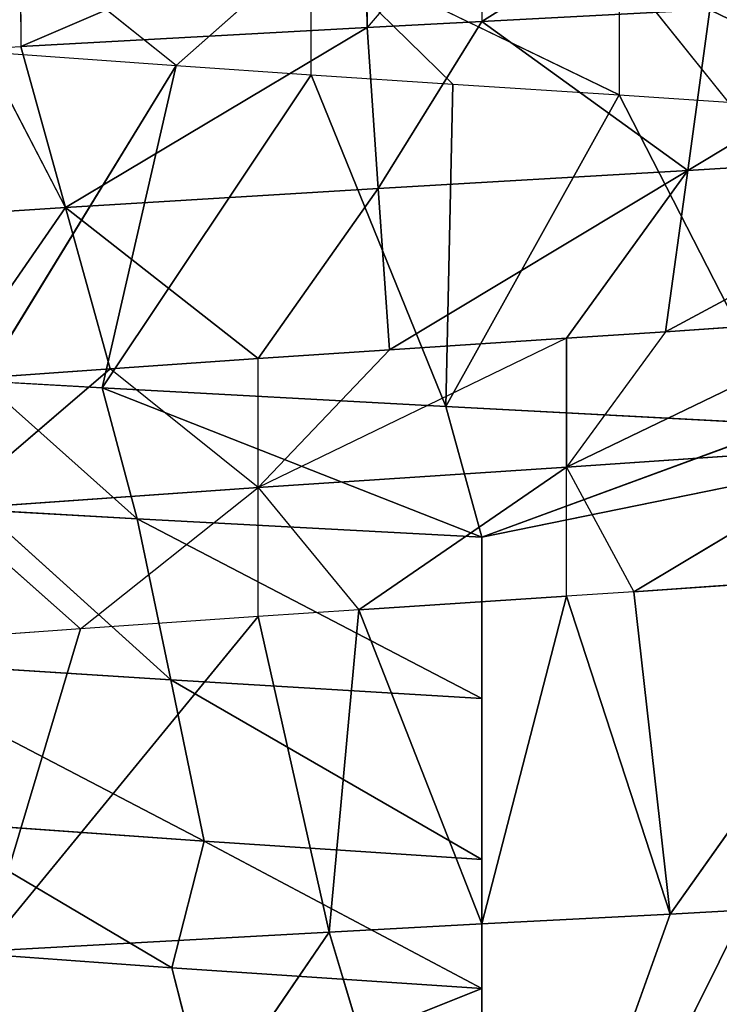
# Model space of a CAD drawing. Extents: x 186 to 416, y 0 to 124.
# Tile 253 of 256: x 245.364 to 245.839, y 117.295 to 117.964. Entities that reach past the tile are written whole.
import ezdxf

# ---------------------------------------------------------------- set-up
doc = ezdxf.new("R2010")
doc.units = 0
doc.header["$LTSCALE"] = 25.4
doc.layers.get('0').update_dxf_attribs({"color": 13, "linetype": 'CONTINUOUS'})

# ---------------------------------------------------------------- blocks, each defined once
blk = doc.blocks.new('PILLS-I-PLAFON-8266-8272_0')
at = {"color": 250}
for p, q in [((60.6, 53.00964, 7.26166), (60.49651, 53.00689, 6.91711)), ((60.6, 53.00964, 7.26166), (60.49651, 53.00689, 6.91711)), ((60.6, 53.00964, 6.91166), (60.49651, 53.00689, 6.91711)), ((60.6, 53.00964, 6.91166), (60.49651, 53.00689, 6.91711)), ((60.51662, 52.62854, 6.69836), (60.6, 53.00964, 6.91166)), ((60.51662, 52.62854, 6.69836), (60.6, 53.00964, 6.91166)), ((60.6, 53.00964, 6.21166), (60.52226, 53.00809, 6.30324)), ((60.52226, 53.00809, 6.30324), (60.6, 53.00964, 6.29916)), ((60.6, 53.00964, 6.29916), (60.52982, 52.8188, 6.41261)), ((60.6, 53.00964, 6.29916), (60.52982, 52.8188, 6.41261)), ((60.75263, 53.00366, 6.20358), (60.6, 53.00964, 6.29916)), ((60.6, 53.00964, 6.29916), (60.75494, 53.00348, 6.29095)), ((60.75263, 53.00366, 6.20358), (60.6, 53.00964, 6.29916)), ((60.6, 53.00964, 6.21166), (60.6, 53.00964, 6.29916)), ((60.6, 53.00964, 7.26166), (60.6, 53.00964, 6.91166)), ((60.72803, 53.00543, 6.9049), (60.6, 53.00964, 7.26166)), ((60.72803, 53.00543, 6.9049), (60.6, 53.00964, 7.26166)), ((60.72803, 53.00543, 6.9049), (60.6, 53.00964, 6.91166)), ((60.6, 53.00964, 7.26166), (60.6, 53.00964, 6.91166)), ((60.65761, 52.6297, 6.68917), (60.6, 53.00964, 6.91166)), ((60.72803, 53.00543, 6.9049), (60.6, 53.00964, 6.91166)), ((60.65761, 52.6297, 6.68917), (60.6, 53.00964, 6.91166)), ((60.6, 53.00964, 6.29916), (60.75494, 53.00348, 6.29095)), ((60.6, 53.00964, 6.29916), (60.73989, 52.81463, 6.40033)), ((60.6, 53.00964, 6.29916), (60.73989, 52.81463, 6.40033)), ((60.26138, 52.98001, 7.26166), (60.49651, 53.00689, 6.91711)), ((60.26138, 52.98001, 7.26166), (60.49651, 53.00689, 6.91711)), ((60.49651, 53.00689, 6.91711), (60.26207, 52.98014, 6.93006)), ((60.49651, 53.00689, 6.91711), (60.26207, 52.98014, 6.93006)), ((60.28711, 52.98437, 6.31613), (60.52226, 53.00809, 6.30324)), ((60.28711, 52.98437, 6.31613), (60.52226, 53.00809, 6.30324)), ((60.52099, 53.00804, 6.2158), (60.28711, 52.98437, 6.31613)), ((60.52099, 53.00804, 6.2158), (60.28711, 52.98437, 6.31613)), ((60.52226, 53.00809, 6.30324), (60.3175, 52.79739, 6.42551)), ((60.52226, 53.00809, 6.30324), (60.3175, 52.79739, 6.42551)), ((60.44834, 52.62342, 6.70294), (60.49651, 53.00689, 6.91711)), ((60.44834, 52.62342, 6.70294), (60.49651, 53.00689, 6.91711)), ((60.51662, 52.62854, 6.69836), (60.49651, 53.00689, 6.91711)), ((60.51662, 52.62854, 6.69836), (60.49651, 53.00689, 6.91711)), ((60.52099, 53.00804, 6.2158), (60.52226, 53.00809, 6.30324)), ((60.52226, 53.00809, 6.30324), (60.52982, 52.8188, 6.41261)), ((60.52226, 53.00809, 6.30324), (60.52982, 52.8188, 6.41261)), ((60.65761, 52.6297, 6.68917), (60.72803, 53.00543, 6.9049)), ((60.65761, 52.6297, 6.68917), (60.72803, 53.00543, 6.9049)), ((60.70316, 52.62737, 6.68615), (60.72803, 53.00543, 6.9049)), ((60.70316, 52.62737, 6.68615), (60.72803, 53.00543, 6.9049)), ((60.96272, 52.97561, 6.89185), (60.72803, 53.00543, 6.9049)), ((60.89224, 52.60334, 6.6731), (60.72803, 53.00543, 6.9049)), ((60.96272, 52.97561, 6.89185), (60.72803, 53.00543, 6.9049)), ((60.89224, 52.60334, 6.6731), (60.72803, 53.00543, 6.9049)), ((60.75494, 53.00348, 6.29095), (60.73989, 52.81463, 6.40033)), ((60.75494, 53.00348, 6.29095), (60.73989, 52.81463, 6.40033)), ((60.26139, 52.98002, 6.31759), (60.28711, 52.98437, 6.31613)), ((60.28687, 52.98434, 6.22864), (60.28711, 52.98437, 6.31613)), ((60.3175, 52.79739, 6.42551), (60.28711, 52.98437, 6.31613)), ((60.3175, 52.79739, 6.42551), (60.26139, 52.98002, 6.31759)), ((60.44834, 52.62342, 6.70294), (60.26207, 52.98014, 6.93006)), ((60.32773, 52.60698, 6.71131), (60.26207, 52.98014, 6.93006)), ((60.44834, 52.62342, 6.70294), (60.26207, 52.98014, 6.93006)), ((60.32773, 52.60698, 6.71131), (60.26207, 52.98014, 6.93006)), ((60.93862, 52.98001, 6.28073), (60.73989, 52.81463, 6.40033)), ((60.93862, 52.98001, 6.28073), (60.73989, 52.81463, 6.40033)), ((60.52982, 52.8188, 6.41261), (60.3175, 52.79739, 6.42551)), ((60.52982, 52.8188, 6.41261), (60.3175, 52.79739, 6.42551)), ((60.52982, 52.8188, 6.41261), (60.44834, 52.62342, 6.52794)), ((60.52982, 52.8188, 6.41261), (60.44834, 52.62342, 6.52794)), ((60.73989, 52.81463, 6.40033), (60.52982, 52.8188, 6.41261)), ((60.52982, 52.8188, 6.41261), (60.53736, 52.62951, 6.52199)), ((60.52982, 52.8188, 6.41261), (60.53736, 52.62951, 6.52199)), ((60.73989, 52.81463, 6.40033), (60.52982, 52.8188, 6.41261)), ((60.73989, 52.81463, 6.40033), (60.53736, 52.62951, 6.52199)), ((60.73989, 52.81463, 6.40033), (60.53736, 52.62951, 6.52199)), ((60.65761, 52.6297, 6.51417), (60.73989, 52.81463, 6.40033)), ((60.65761, 52.6297, 6.51417), (60.73989, 52.81463, 6.40033)), ((60.73989, 52.81463, 6.40033), (60.72484, 52.62579, 6.5097)), ((60.73989, 52.81463, 6.40033), (60.72484, 52.62579, 6.5097)), ((60.73989, 52.81463, 6.40033), (60.95291, 52.78447, 6.3871)), ((60.73989, 52.81463, 6.40033), (60.95291, 52.78447, 6.3871)), ((60.3175, 52.79739, 6.42551), (60.10469, 52.74909, 6.43932)), ((60.3175, 52.79739, 6.42551), (60.10469, 52.74909, 6.43932)), ((60.23627, 52.58807, 6.54289), (60.3175, 52.79739, 6.42551)), ((60.23627, 52.58807, 6.54289), (60.3175, 52.79739, 6.42551)), ((60.3175, 52.79739, 6.42551), (60.44834, 52.62342, 6.52794)), ((60.3479, 52.6104, 6.53488), (60.3175, 52.79739, 6.42551)), ((60.3479, 52.6104, 6.53488), (60.3175, 52.79739, 6.42551)), ((60.3175, 52.79739, 6.42551), (60.44834, 52.62342, 6.52794)), ((60.95291, 52.78447, 6.3871), (60.72484, 52.62579, 6.5097)), ((60.95291, 52.78447, 6.3871), (60.72484, 52.62579, 6.5097)), ((60.65761, 52.6297, 6.60167), (60.44834, 52.62342, 6.61544)), ((60.65761, 52.6297, 6.51417), (60.44834, 52.62342, 6.61544)), ((60.65761, 52.6297, 6.60167), (60.44834, 52.62342, 6.61544)), ((60.53736, 52.62951, 6.52199), (60.44834, 52.62342, 6.61544)), ((60.53736, 52.62951, 6.52199), (60.44834, 52.62342, 6.52794)), ((60.65761, 52.6297, 6.68917), (60.51662, 52.62854, 6.69836)), ((60.65761, 52.6297, 6.60167), (60.51662, 52.62854, 6.69836)), ((60.65761, 52.6297, 6.68917), (60.51662, 52.62854, 6.69836)), ((60.65761, 52.6297, 6.60167), (60.51662, 52.62854, 6.69836)), ((60.65761, 52.6297, 6.51417), (60.53736, 52.62951, 6.52199)), ((60.70316, 52.62737, 6.68615), (60.65761, 52.6297, 6.68917)), ((60.65761, 52.6297, 6.68917), (60.65761, 52.6297, 6.60167)), ((60.86889, 52.60757, 6.49976), (60.65761, 52.6297, 6.60167)), ((60.65761, 52.6297, 6.60167), (60.86889, 52.60757, 6.58726)), ((60.65761, 52.6297, 6.60167), (60.86889, 52.60757, 6.58726)), ((60.65761, 52.6297, 6.60167), (60.70316, 52.62737, 6.68615)), ((60.72484, 52.62579, 6.5097), (60.65761, 52.6297, 6.60167)), ((60.86889, 52.60757, 6.49976), (60.65761, 52.6297, 6.60167)), ((60.65761, 52.6297, 6.51417), (60.65761, 52.6297, 6.60167)), ((60.72484, 52.62579, 6.5097), (60.65761, 52.6297, 6.51417)), ((60.44834, 52.62342, 6.61544), (60.23627, 52.58807, 6.63039)), ((60.44834, 52.62342, 6.61544), (60.23627, 52.58807, 6.63039)), ((60.44834, 52.62342, 6.70294), (60.32773, 52.60698, 6.71131)), ((60.32773, 52.60698, 6.71131), (60.44834, 52.62342, 6.61544)), ((60.44834, 52.62342, 6.61544), (60.3479, 52.6104, 6.53488)), ((60.44834, 52.62342, 6.52794), (60.3479, 52.6104, 6.53488)), ((60.51662, 52.62854, 6.69836), (60.44834, 52.62342, 6.70294)), ((60.44834, 52.62342, 6.61544), (60.51662, 52.62854, 6.69836)), ((60.44834, 52.62342, 6.70294), (60.44834, 52.62342, 6.61544)), ((60.44834, 52.62342, 6.61544), (60.44834, 52.62342, 6.52794)), ((60.89224, 52.60334, 6.6731), (60.70316, 52.62737, 6.68615)), ((60.89224, 52.60334, 6.6731), (60.70316, 52.62737, 6.68615)), ((60.86889, 52.60757, 6.58726), (60.70316, 52.62737, 6.68615)), ((60.86889, 52.60757, 6.58726), (60.70316, 52.62737, 6.68615)), ((60.86889, 52.60757, 6.49976), (60.72484, 52.62579, 6.5097)), ((60.86889, 52.60757, 6.49976), (60.72484, 52.62579, 6.5097)), ((60.23627, 52.58807, 6.63039), (60.3479, 52.6104, 6.53488)), ((60.3479, 52.6104, 6.53488), (60.23627, 52.58807, 6.54289)), ((60.32773, 52.60698, 6.71131), (60.23627, 52.58807, 6.71789)), ((60.23627, 52.58807, 6.63039), (60.32773, 52.60698, 6.71131)), ((60.38979, 49.50266, 6.94137), (60.17785, 49.5463, 6.92612)), ((60.38979, 49.50266, 6.94137), (60.17785, 49.5463, 6.92612)), ((60.22139, 49.53483, 6.84185), (60.38979, 49.50266, 6.94137)), ((60.22139, 49.53483, 6.84185), (60.38979, 49.50266, 6.94137)), ((60.22139, 49.53483, 6.84185), (60.41164, 49.49986, 6.85538)), ((60.22139, 49.53483, 6.84185), (60.41164, 49.49986, 6.85538)), ((60.27242, 49.52306, 6.32056), (60.39254, 49.50229, 6.32906)), ((60.39254, 49.50229, 6.32906), (60.27242, 49.52306, 6.23306)), ((60.26139, 49.13927, 6.54323), (60.39254, 49.50229, 6.32906)), ((60.26139, 49.13927, 6.54323), (60.39254, 49.50229, 6.32906)), ((60.34251, 49.12672, 6.54781), (60.39254, 49.50229, 6.32906)), ((60.34251, 49.12672, 6.54781), (60.39254, 49.50229, 6.32906)), ((60.41248, 49.49976, 7.03044), (60.38979, 49.50266, 6.94137)), ((60.38979, 49.50266, 6.94137), (60.6, 49.48853, 6.95541)), ((60.41248, 49.49976, 7.03044), (60.38979, 49.50266, 6.94137)), ((60.38979, 49.50266, 6.94137), (60.6, 49.48853, 6.95541)), ((60.38979, 49.50266, 6.94137), (60.41164, 49.49986, 6.85538)), ((60.38979, 49.50266, 6.94137), (60.41164, 49.49986, 6.85538)), ((60.39254, 49.50229, 6.32906), (60.48432, 49.49279, 6.33532)), ((60.48432, 49.49279, 6.24782), (60.39254, 49.50229, 6.32906)), ((60.17573, 49.35097, 6.73247), (60.41164, 49.49986, 6.85538)), ((60.17573, 49.35097, 6.73247), (60.41164, 49.49986, 6.85538)), ((60.38893, 49.31178, 6.746), (60.41164, 49.49986, 6.85538)), ((60.38893, 49.31178, 6.746), (60.41164, 49.49986, 6.85538)), ((60.6, 49.48853, 6.95541), (60.41164, 49.49986, 6.85538)), ((60.41164, 49.49986, 6.85538), (60.6, 49.48853, 6.86791)), ((60.6, 49.48853, 6.95541), (60.41164, 49.49986, 6.85538)), ((60.41164, 49.49986, 6.85538), (60.6, 49.48853, 6.86791)), ((60.41248, 49.49976, 7.03044), (60.6, 49.48853, 6.95541)), ((60.41248, 49.49976, 7.03044), (60.6, 49.48853, 6.95541)), ((60.69337, 49.49131, 6.34902), (60.7676, 49.49749, 6.35402)), ((60.7676, 49.49749, 6.35402), (60.69337, 49.49131, 6.26152)), ((60.34251, 49.12672, 6.54781), (60.48432, 49.49279, 6.33532)), ((60.34251, 49.12672, 6.54781), (60.48432, 49.49279, 6.33532)), ((60.6, 49.48853, 6.86791), (60.38893, 49.31178, 6.746)), ((60.6, 49.48853, 6.86791), (60.38893, 49.31178, 6.746)), ((60.58045, 49.48865, 6.34165), (60.48432, 49.49279, 6.24782)), ((60.48432, 49.49279, 6.33532), (60.48432, 49.49279, 6.24782)), ((60.57574, 49.10979, 6.5604), (60.48432, 49.49279, 6.33532)), ((60.48432, 49.49279, 6.33532), (60.58045, 49.48865, 6.34165)), ((60.57574, 49.10979, 6.5604), (60.48432, 49.49279, 6.33532)), ((60.48432, 49.49279, 6.24782), (60.69337, 49.49131, 6.34902)), ((60.57574, 49.10979, 6.5604), (60.69337, 49.49131, 6.34902)), ((60.57574, 49.10979, 6.5604), (60.69337, 49.49131, 6.34902)), ((60.57574, 49.10979, 6.5604), (60.58045, 49.48865, 6.34165)), ((60.57574, 49.10979, 6.5604), (60.58045, 49.48865, 6.34165)), ((60.58045, 49.48865, 6.34165), (60.69337, 49.49131, 6.34902)), ((60.6, 49.48853, 6.95541), (60.6, 49.48853, 7.04291)), ((60.6, 49.48853, 6.86791), (60.6, 49.48853, 6.95541)), ((60.6, 49.29908, 6.75854), (60.6, 49.48853, 6.86791)), ((60.6, 49.48853, 7.04291), (60.6, 49.10964, 6.64916)), ((60.6, 49.48853, 7.04291), (60.6, 49.10964, 6.64916)), ((60.6, 49.48853, 6.95541), (60.6, 49.48853, 7.04291)), ((60.6, 49.48853, 6.95541), (60.6, 49.10964, 6.64916)), ((60.6, 49.48853, 6.95541), (60.6, 49.10964, 6.64916)), ((60.6, 49.48853, 6.95541), (60.6, 49.29908, 6.75854)), ((60.6, 49.48853, 6.95541), (60.6, 49.29908, 6.75854)), ((60.6, 49.48853, 6.86791), (60.6, 49.48853, 6.95541)), ((60.6, 49.29908, 6.75854), (60.6, 49.48853, 6.86791)), ((60.80801, 49.12077, 6.57277), (60.69337, 49.49131, 6.34902)), ((60.80801, 49.12077, 6.57277), (60.69337, 49.49131, 6.34902)), ((60.69337, 49.49131, 6.26152), (60.69337, 49.49131, 6.34902)), ((60.17573, 49.35097, 6.73247), (60.38893, 49.31178, 6.746)), ((60.17573, 49.35097, 6.73247), (60.38893, 49.31178, 6.746)), ((60.38893, 49.31178, 6.746), (60.26139, 49.13927, 6.63073)), ((60.38893, 49.31178, 6.746), (60.26139, 49.13927, 6.63073)), ((60.38893, 49.31178, 6.746), (60.36621, 49.12371, 6.63663)), ((60.38893, 49.31178, 6.746), (60.36621, 49.12371, 6.63663)), ((60.38893, 49.31178, 6.746), (60.6, 49.29908, 6.75854)), ((60.38893, 49.31178, 6.746), (60.6, 49.29908, 6.75854)), ((60.6, 49.29908, 6.75854), (60.36621, 49.12371, 6.63663)), ((60.6, 49.29908, 6.75854), (60.36621, 49.12371, 6.63663)), ((60.6, 49.10964, 6.64916), (60.6, 49.29908, 6.75854)), ((60.6, 49.10964, 6.64916), (60.6, 49.29908, 6.75854)), ((60.26139, 49.13927, 6.54323), (60.36621, 49.12371, 6.63663)), ((60.26139, 49.13927, 6.54323), (60.34251, 49.12672, 6.54781)), ((60.36621, 49.12371, 6.63663), (60.26139, 49.13927, 6.63073)), ((60.6, 49.10964, 7.26166), (60.93862, 49.13927, 6.58009)), ((60.6, 49.10964, 7.26166), (60.93862, 49.13927, 6.58009)), ((60.6, 49.10964, 6.64916), (60.93862, 49.13927, 6.58009)), ((60.6, 49.10964, 6.64916), (60.93862, 49.13927, 6.58009)), ((60.34251, 49.12672, 6.54781), (60.36621, 49.12371, 6.63663)), ((60.34251, 49.12672, 6.54781), (60.6, 49.10964, 6.64916)), ((60.34251, 49.12672, 6.54781), (60.6, 49.10964, 6.64916)), ((60.34251, 49.12672, 6.54781), (60.57574, 49.10979, 6.5604)), ((60.34251, 49.12672, 6.54781), (60.57574, 49.10979, 6.5604)), ((60.6, 49.10964, 6.64916), (60.36621, 49.12371, 6.63663)), ((60.6, 49.10964, 6.64916), (60.36621, 49.12371, 6.63663)), ((60.57574, 49.10979, 6.5604), (60.80801, 49.12077, 6.57277)), ((60.57574, 49.10979, 6.5604), (60.80801, 49.12077, 6.57277)), ((60.6, 49.10964, 6.64916), (60.80801, 49.12077, 6.57277)), ((60.6, 49.10964, 6.64916), (60.80801, 49.12077, 6.57277)), ((60.57574, 49.10979, 6.5604), (60.6, 49.10964, 6.64916)), ((60.57574, 49.10979, 6.5604), (60.6, 49.10964, 6.64916)), ((60.6, 49.10964, 7.26166), (60.6, 49.10964, 6.64916)), ((60.6, 49.10964, 7.26166), (60.6, 49.10964, 6.64916))]:
    blk.add_line(p, q, dxfattribs=at)
mesh = blk.add_polyface(dxfattribs=at)
corners = [(60.6, 53.00964, 7.26166), (60.49651, 53.00689, 6.91711), (60.26138, 52.98001, 7.26166)]
mesh.append_faces([[corners[k] for k in face] for face in [(0, 1, 2)]], dxfattribs={"color": 250})
mesh = blk.add_polyface(dxfattribs=at)
corners = [(60.6, 53.00964, 7.26166), (60.6, 53.00964, 6.91166), (60.49651, 53.00689, 6.91711)]
mesh.append_faces([[corners[k] for k in face] for face in [(0, 1, 2)]], dxfattribs={"color": 250})
mesh = blk.add_polyface(dxfattribs=at)
corners = [(60.6, 53.00964, 6.91166), (60.51662, 52.62854, 6.69836), (60.49651, 53.00689, 6.91711)]
mesh.append_faces([[corners[k] for k in face] for face in [(0, 1, 2)]], dxfattribs={"color": 250})
mesh = blk.add_polyface(dxfattribs=at)
corners = [(60.65761, 52.6297, 6.68917), (60.51662, 52.62854, 6.69836), (60.6, 53.00964, 6.91166)]
mesh.append_faces([[corners[k] for k in face] for face in [(0, 1, 2)]], dxfattribs={"color": 250})
mesh = blk.add_polyface(dxfattribs=at)
corners = [(60.6, 53.00964, 6.29916), (60.52226, 53.00809, 6.30324), (60.52982, 52.8188, 6.41261)]
mesh.append_faces([[corners[k] for k in face] for face in [(0, 1, 2)]], dxfattribs={"color": 250})
mesh = blk.add_polyface(dxfattribs=at)
corners = [(60.73989, 52.81463, 6.40033), (60.6, 53.00964, 6.29916), (60.52982, 52.8188, 6.41261)]
mesh.append_faces([[corners[k] for k in face] for face in [(0, 1, 2)]], dxfattribs={"color": 250})
mesh = blk.add_polyface(dxfattribs=at)
corners = [(60.6, 53.00964, 6.29916), (60.75494, 53.00348, 6.29095), (60.75263, 53.00366, 6.20358)]
mesh.append_faces([[corners[k] for k in face] for face in [(0, 1, 2)]], dxfattribs={"color": 250})
mesh = blk.add_polyface(dxfattribs=at)
corners = [(60.6, 53.00964, 6.29916), (60.75263, 53.00366, 6.20358), (60.6, 53.00964, 6.21166)]
mesh.append_faces([[corners[k] for k in face] for face in [(0, 1, 2)]], dxfattribs={"color": 250})
mesh = blk.add_polyface(dxfattribs=at)
corners = [(60.93861, 52.98001, 7.26166), (60.96272, 52.97561, 6.89185), (60.6, 53.00964, 7.26166)]
mesh.append_faces([[corners[k] for k in face] for face in [(0, 1, 2)]], dxfattribs={"color": 250})
mesh = blk.add_polyface(dxfattribs=at)
corners = [(60.6, 53.00964, 7.26166), (60.96272, 52.97561, 6.89185), (60.72803, 53.00543, 6.9049)]
mesh.append_faces([[corners[k] for k in face] for face in [(0, 1, 2)]], dxfattribs={"color": 250})
mesh = blk.add_polyface(dxfattribs=at)
corners = [(60.6, 53.00964, 7.26166), (60.72803, 53.00543, 6.9049), (60.6, 53.00964, 6.91166)]
mesh.append_faces([[corners[k] for k in face] for face in [(0, 1, 2)]], dxfattribs={"color": 250})
mesh = blk.add_polyface(dxfattribs=at)
corners = [(60.72803, 53.00543, 6.9049), (60.65761, 52.6297, 6.68917), (60.6, 53.00964, 6.91166)]
mesh.append_faces([[corners[k] for k in face] for face in [(0, 1, 2)]], dxfattribs={"color": 250})
mesh = blk.add_polyface(dxfattribs=at)
corners = [(60.75494, 53.00348, 6.29095), (60.6, 53.00964, 6.29916), (60.73989, 52.81463, 6.40033)]
mesh.append_faces([[corners[k] for k in face] for face in [(0, 1, 2)]], dxfattribs={"color": 250})
mesh = blk.add_polyface(dxfattribs=at)
corners = [(60.26138, 52.98001, 7.26166), (60.49651, 53.00689, 6.91711), (60.26207, 52.98014, 6.93006)]
mesh.append_faces([[corners[k] for k in face] for face in [(0, 1, 2)]], dxfattribs={"color": 250})
mesh = blk.add_polyface(dxfattribs=at)
corners = [(60.49651, 53.00689, 6.91711), (60.44834, 52.62342, 6.70294), (60.26207, 52.98014, 6.93006)]
mesh.append_faces([[corners[k] for k in face] for face in [(0, 1, 2)]], dxfattribs={"color": 250})
mesh = blk.add_polyface(dxfattribs=at)
corners = [(60.28711, 52.98437, 6.31613), (60.52099, 53.00804, 6.2158), (60.28687, 52.98434, 6.22864)]
mesh.append_faces([[corners[k] for k in face] for face in [(0, 1, 2)]], dxfattribs={"color": 250})
mesh = blk.add_polyface(dxfattribs=at)
corners = [(60.28711, 52.98437, 6.31613), (60.52226, 53.00809, 6.30324), (60.52099, 53.00804, 6.2158)]
mesh.append_faces([[corners[k] for k in face] for face in [(0, 1, 2)]], dxfattribs={"color": 250})
mesh = blk.add_polyface(dxfattribs=at)
corners = [(60.52226, 53.00809, 6.30324), (60.28711, 52.98437, 6.31613), (60.3175, 52.79739, 6.42551)]
mesh.append_faces([[corners[k] for k in face] for face in [(0, 1, 2)]], dxfattribs={"color": 250})
mesh = blk.add_polyface(dxfattribs=at)
corners = [(60.52982, 52.8188, 6.41261), (60.52226, 53.00809, 6.30324), (60.3175, 52.79739, 6.42551)]
mesh.append_faces([[corners[k] for k in face] for face in [(0, 1, 2)]], dxfattribs={"color": 250})
mesh = blk.add_polyface(dxfattribs=at)
corners = [(60.51662, 52.62854, 6.69836), (60.44834, 52.62342, 6.70294), (60.49651, 53.00689, 6.91711)]
mesh.append_faces([[corners[k] for k in face] for face in [(0, 1, 2)]], dxfattribs={"color": 250})
mesh = blk.add_polyface(dxfattribs=at)
corners = [(60.72803, 53.00543, 6.9049), (60.70316, 52.62737, 6.68615), (60.65761, 52.6297, 6.68917)]
mesh.append_faces([[corners[k] for k in face] for face in [(0, 1, 2)]], dxfattribs={"color": 250})
mesh = blk.add_polyface(dxfattribs=at)
corners = [(60.89224, 52.60334, 6.6731), (60.70316, 52.62737, 6.68615), (60.72803, 53.00543, 6.9049)]
mesh.append_faces([[corners[k] for k in face] for face in [(0, 1, 2)]], dxfattribs={"color": 250})
mesh = blk.add_polyface(dxfattribs=at)
corners = [(60.96272, 52.97561, 6.89185), (60.89224, 52.60334, 6.6731), (60.72803, 53.00543, 6.9049)]
mesh.append_faces([[corners[k] for k in face] for face in [(0, 1, 2)]], dxfattribs={"color": 250})
mesh = blk.add_polyface(dxfattribs=at)
corners = [(60.93862, 52.98001, 6.28073), (60.75494, 53.00348, 6.29095), (60.73989, 52.81463, 6.40033)]
mesh.append_faces([[corners[k] for k in face] for face in [(0, 1, 2)]], dxfattribs={"color": 250})
mesh = blk.add_polyface(dxfattribs=at)
corners = [(60.3175, 52.79739, 6.42551), (60.26139, 52.98002, 6.31759), (60.10469, 52.74909, 6.43932)]
mesh.append_faces([[corners[k] for k in face] for face in [(0, 1, 2)]], dxfattribs={"color": 250})
mesh = blk.add_polyface(dxfattribs=at)
corners = [(60.32773, 52.60698, 6.71131), (60.23627, 52.58807, 6.71789), (60.26207, 52.98014, 6.93006)]
mesh.append_faces([[corners[k] for k in face] for face in [(0, 1, 2)]], dxfattribs={"color": 250})
mesh = blk.add_polyface(dxfattribs=at)
corners = [(60.44834, 52.62342, 6.70294), (60.32773, 52.60698, 6.71131), (60.26207, 52.98014, 6.93006)]
mesh.append_faces([[corners[k] for k in face] for face in [(0, 1, 2)]], dxfattribs={"color": 250})
mesh = blk.add_polyface(dxfattribs=at)
corners = [(60.95291, 52.78447, 6.3871), (60.93862, 52.98001, 6.28073), (60.73989, 52.81463, 6.40033)]
mesh.append_faces([[corners[k] for k in face] for face in [(0, 1, 2)]], dxfattribs={"color": 250})
mesh = blk.add_polyface(dxfattribs=at)
corners = [(60.52982, 52.8188, 6.41261), (60.3175, 52.79739, 6.42551), (60.44834, 52.62342, 6.52794)]
mesh.append_faces([[corners[k] for k in face] for face in [(0, 1, 2)]], dxfattribs={"color": 250})
mesh = blk.add_polyface(dxfattribs=at)
corners = [(60.53736, 52.62951, 6.52199), (60.52982, 52.8188, 6.41261), (60.44834, 52.62342, 6.52794)]
mesh.append_faces([[corners[k] for k in face] for face in [(0, 1, 2)]], dxfattribs={"color": 250})
mesh = blk.add_polyface(dxfattribs=at)
corners = [(60.73989, 52.81463, 6.40033), (60.52982, 52.8188, 6.41261), (60.53736, 52.62951, 6.52199)]
mesh.append_faces([[corners[k] for k in face] for face in [(0, 1, 2)]], dxfattribs={"color": 250})
mesh = blk.add_polyface(dxfattribs=at)
corners = [(60.73989, 52.81463, 6.40033), (60.53736, 52.62951, 6.52199), (60.65761, 52.6297, 6.51417)]
mesh.append_faces([[corners[k] for k in face] for face in [(0, 1, 2)]], dxfattribs={"color": 250})
mesh = blk.add_polyface(dxfattribs=at)
corners = [(60.73989, 52.81463, 6.40033), (60.65761, 52.6297, 6.51417), (60.72484, 52.62579, 6.5097)]
mesh.append_faces([[corners[k] for k in face] for face in [(0, 1, 2)]], dxfattribs={"color": 250})
mesh = blk.add_polyface(dxfattribs=at)
corners = [(60.95291, 52.78447, 6.3871), (60.73989, 52.81463, 6.40033), (60.72484, 52.62579, 6.5097)]
mesh.append_faces([[corners[k] for k in face] for face in [(0, 1, 2)]], dxfattribs={"color": 250})
mesh = blk.add_polyface(dxfattribs=at)
corners = [(60.3175, 52.79739, 6.42551), (60.10469, 52.74909, 6.43932), (60.23627, 52.58807, 6.54289)]
mesh.append_faces([[corners[k] for k in face] for face in [(0, 1, 2)]], dxfattribs={"color": 250})
mesh = blk.add_polyface(dxfattribs=at)
corners = [(60.3479, 52.6104, 6.53488), (60.3175, 52.79739, 6.42551), (60.23627, 52.58807, 6.54289)]
mesh.append_faces([[corners[k] for k in face] for face in [(0, 1, 2)]], dxfattribs={"color": 250})
mesh = blk.add_polyface(dxfattribs=at)
corners = [(60.44834, 52.62342, 6.52794), (60.3175, 52.79739, 6.42551), (60.3479, 52.6104, 6.53488)]
mesh.append_faces([[corners[k] for k in face] for face in [(0, 1, 2)]], dxfattribs={"color": 250})
mesh = blk.add_polyface(dxfattribs=at)
corners = [(60.95291, 52.78447, 6.3871), (60.72484, 52.62579, 6.5097), (60.86889, 52.60757, 6.49976)]
mesh.append_faces([[corners[k] for k in face] for face in [(0, 1, 2)]], dxfattribs={"color": 250})
mesh = blk.add_polyface(dxfattribs=at)
corners = [(60.51662, 52.62854, 6.69836), (60.65761, 52.6297, 6.60167), (60.44834, 52.62342, 6.61544)]
mesh.append_faces([[corners[k] for k in face] for face in [(0, 1, 2)]], dxfattribs={"color": 250})
mesh = blk.add_polyface(dxfattribs=at)
corners = [(60.44834, 52.62342, 6.61544), (60.65761, 52.6297, 6.60167), (60.65761, 52.6297, 6.51417)]
mesh.append_faces([[corners[k] for k in face] for face in [(0, 1, 2)]], dxfattribs={"color": 250})
mesh = blk.add_polyface(dxfattribs=at)
corners = [(60.51662, 52.62854, 6.69836), (60.65761, 52.6297, 6.68917), (60.65761, 52.6297, 6.60167)]
mesh.append_faces([[corners[k] for k in face] for face in [(0, 1, 2)]], dxfattribs={"color": 250})
mesh = blk.add_polyface(dxfattribs=at)
corners = [(60.65761, 52.6297, 6.60167), (60.86889, 52.60757, 6.58726), (60.86889, 52.60757, 6.49976)]
mesh.append_faces([[corners[k] for k in face] for face in [(0, 1, 2)]], dxfattribs={"color": 250})
mesh = blk.add_polyface(dxfattribs=at)
corners = [(60.70316, 52.62737, 6.68615), (60.86889, 52.60757, 6.58726), (60.65761, 52.6297, 6.60167)]
mesh.append_faces([[corners[k] for k in face] for face in [(0, 1, 2)]], dxfattribs={"color": 250})
mesh = blk.add_polyface(dxfattribs=at)
corners = [(60.65761, 52.6297, 6.60167), (60.86889, 52.60757, 6.49976), (60.72484, 52.62579, 6.5097)]
mesh.append_faces([[corners[k] for k in face] for face in [(0, 1, 2)]], dxfattribs={"color": 250})
mesh = blk.add_polyface(dxfattribs=at)
corners = [(60.32773, 52.60698, 6.71131), (60.44834, 52.62342, 6.61544), (60.23627, 52.58807, 6.63039)]
mesh.append_faces([[corners[k] for k in face] for face in [(0, 1, 2)]], dxfattribs={"color": 250})
mesh = blk.add_polyface(dxfattribs=at)
corners = [(60.23627, 52.58807, 6.63039), (60.44834, 52.62342, 6.61544), (60.3479, 52.6104, 6.53488)]
mesh.append_faces([[corners[k] for k in face] for face in [(0, 1, 2)]], dxfattribs={"color": 250})
mesh = blk.add_polyface(dxfattribs=at)
corners = [(60.70316, 52.62737, 6.68615), (60.89224, 52.60334, 6.6731), (60.86889, 52.60757, 6.58726)]
mesh.append_faces([[corners[k] for k in face] for face in [(0, 1, 2)]], dxfattribs={"color": 250})
mesh = blk.add_polyface(dxfattribs=at)
corners = [(60.41248, 49.49976, 7.03044), (60.22306, 49.53441, 7.01697), (60.17785, 49.5463, 6.92612)]
mesh.append_faces([[corners[k] for k in face] for face in [(0, 1, 2)]], dxfattribs={"color": 250})
mesh = blk.add_polyface(dxfattribs=at)
corners = [(60.38979, 49.50266, 6.94137), (60.17785, 49.5463, 6.92612), (60.22139, 49.53483, 6.84185)]
mesh.append_faces([[corners[k] for k in face] for face in [(0, 1, 2)]], dxfattribs={"color": 250})
mesh = blk.add_polyface(dxfattribs=at)
corners = [(60.41248, 49.49976, 7.03044), (60.17785, 49.5463, 6.92612), (60.38979, 49.50266, 6.94137)]
mesh.append_faces([[corners[k] for k in face] for face in [(0, 1, 2)]], dxfattribs={"color": 250})
mesh = blk.add_polyface(dxfattribs=at)
corners = [(60.41164, 49.49986, 6.85538), (60.22139, 49.53483, 6.84185), (60.17573, 49.35097, 6.73247)]
mesh.append_faces([[corners[k] for k in face] for face in [(0, 1, 2)]], dxfattribs={"color": 250})
mesh = blk.add_polyface(dxfattribs=at)
corners = [(60.38979, 49.50266, 6.94137), (60.22139, 49.53483, 6.84185), (60.41164, 49.49986, 6.85538)]
mesh.append_faces([[corners[k] for k in face] for face in [(0, 1, 2)]], dxfattribs={"color": 250})
mesh = blk.add_polyface(dxfattribs=at)
corners = [(60.39254, 49.50229, 6.32906), (60.26139, 49.13927, 6.54323), (60.27242, 49.52306, 6.32056)]
mesh.append_faces([[corners[k] for k in face] for face in [(0, 1, 2)]], dxfattribs={"color": 250})
mesh = blk.add_polyface(dxfattribs=at)
corners = [(60.39254, 49.50229, 6.32906), (60.27242, 49.52306, 6.23306), (60.48432, 49.49279, 6.24782)]
mesh.append_faces([[corners[k] for k in face] for face in [(0, 1, 2)]], dxfattribs={"color": 250})
mesh = blk.add_polyface(dxfattribs=at)
corners = [(60.90509, 49.51844, 6.36364), (60.7676, 49.49749, 6.35402), (60.69337, 49.49131, 6.26152)]
mesh.append_faces([[corners[k] for k in face] for face in [(0, 1, 2)]], dxfattribs={"color": 250})
mesh = blk.add_polyface(dxfattribs=at)
corners = [(60.90509, 49.51844, 6.36364), (60.69337, 49.49131, 6.26152), (60.90509, 49.51844, 6.27614)]
mesh.append_faces([[corners[k] for k in face] for face in [(0, 1, 2)]], dxfattribs={"color": 250})
mesh = blk.add_polyface(dxfattribs=at)
corners = [(60.39254, 49.50229, 6.32906), (60.34251, 49.12672, 6.54781), (60.26139, 49.13927, 6.54323)]
mesh.append_faces([[corners[k] for k in face] for face in [(0, 1, 2)]], dxfattribs={"color": 250})
mesh = blk.add_polyface(dxfattribs=at)
corners = [(60.48432, 49.49279, 6.33532), (60.34251, 49.12672, 6.54781), (60.39254, 49.50229, 6.32906)]
mesh.append_faces([[corners[k] for k in face] for face in [(0, 1, 2)]], dxfattribs={"color": 250})
mesh = blk.add_polyface(dxfattribs=at)
corners = [(60.41248, 49.49976, 7.03044), (60.38979, 49.50266, 6.94137), (60.6, 49.48853, 6.95541)]
mesh.append_faces([[corners[k] for k in face] for face in [(0, 1, 2)]], dxfattribs={"color": 250})
mesh = blk.add_polyface(dxfattribs=at)
corners = [(60.6, 49.48853, 6.95541), (60.38979, 49.50266, 6.94137), (60.41164, 49.49986, 6.85538)]
mesh.append_faces([[corners[k] for k in face] for face in [(0, 1, 2)]], dxfattribs={"color": 250})
mesh = blk.add_polyface(dxfattribs=at)
corners = [(60.41164, 49.49986, 6.85538), (60.17573, 49.35097, 6.73247), (60.38893, 49.31178, 6.746)]
mesh.append_faces([[corners[k] for k in face] for face in [(0, 1, 2)]], dxfattribs={"color": 250})
mesh = blk.add_polyface(dxfattribs=at)
corners = [(60.6, 49.48853, 6.86791), (60.41164, 49.49986, 6.85538), (60.38893, 49.31178, 6.746)]
mesh.append_faces([[corners[k] for k in face] for face in [(0, 1, 2)]], dxfattribs={"color": 250})
mesh = blk.add_polyface(dxfattribs=at)
corners = [(60.6, 49.48853, 6.95541), (60.41164, 49.49986, 6.85538), (60.6, 49.48853, 6.86791)]
mesh.append_faces([[corners[k] for k in face] for face in [(0, 1, 2)]], dxfattribs={"color": 250})
mesh = blk.add_polyface(dxfattribs=at)
corners = [(60.6, 49.48853, 7.04291), (60.41248, 49.49976, 7.03044), (60.6, 49.48853, 6.95541)]
mesh.append_faces([[corners[k] for k in face] for face in [(0, 1, 2)]], dxfattribs={"color": 250})
mesh = blk.add_polyface(dxfattribs=at)
corners = [(60.80801, 49.12077, 6.57277), (60.69337, 49.49131, 6.34902), (60.7676, 49.49749, 6.35402)]
mesh.append_faces([[corners[k] for k in face] for face in [(0, 1, 2)]], dxfattribs={"color": 250})
mesh = blk.add_polyface(dxfattribs=at)
corners = [(60.57574, 49.10979, 6.5604), (60.34251, 49.12672, 6.54781), (60.48432, 49.49279, 6.33532)]
mesh.append_faces([[corners[k] for k in face] for face in [(0, 1, 2)]], dxfattribs={"color": 250})
mesh = blk.add_polyface(dxfattribs=at)
corners = [(60.6, 49.48853, 6.86791), (60.38893, 49.31178, 6.746), (60.6, 49.29908, 6.75854)]
mesh.append_faces([[corners[k] for k in face] for face in [(0, 1, 2)]], dxfattribs={"color": 250})
mesh = blk.add_polyface(dxfattribs=at)
corners = [(60.58045, 49.48865, 6.34165), (60.57574, 49.10979, 6.5604), (60.48432, 49.49279, 6.33532)]
mesh.append_faces([[corners[k] for k in face] for face in [(0, 1, 2)]], dxfattribs={"color": 250})
mesh = blk.add_polyface(dxfattribs=at)
corners = [(60.69337, 49.49131, 6.34902), (60.48432, 49.49279, 6.24782), (60.69337, 49.49131, 6.26152)]
mesh.append_faces([[corners[k] for k in face] for face in [(0, 1, 2)]], dxfattribs={"color": 250})
mesh = blk.add_polyface(dxfattribs=at)
corners = [(60.80801, 49.12077, 6.57277), (60.57574, 49.10979, 6.5604), (60.69337, 49.49131, 6.34902)]
mesh.append_faces([[corners[k] for k in face] for face in [(0, 1, 2)]], dxfattribs={"color": 250})
mesh = blk.add_polyface(dxfattribs=at)
corners = [(60.69337, 49.49131, 6.34902), (60.57574, 49.10979, 6.5604), (60.58045, 49.48865, 6.34165)]
mesh.append_faces([[corners[k] for k in face] for face in [(0, 1, 2)]], dxfattribs={"color": 250})
mesh = blk.add_polyface(dxfattribs=at)
corners = [(60.6, 49.48853, 7.04291), (60.6, 49.10964, 6.64916), (60.6, 49.10964, 7.26166)]
mesh.append_faces([[corners[k] for k in face] for face in [(0, 1, 2)]], dxfattribs={"color": 250})
mesh = blk.add_polyface(dxfattribs=at)
corners = [(60.6, 49.48853, 6.95541), (60.6, 49.10964, 6.64916), (60.6, 49.48853, 7.04291)]
mesh.append_faces([[corners[k] for k in face] for face in [(0, 1, 2)]], dxfattribs={"color": 250})
mesh = blk.add_polyface(dxfattribs=at)
corners = [(60.6, 49.48853, 6.95541), (60.6, 49.29908, 6.75854), (60.6, 49.10964, 6.64916)]
mesh.append_faces([[corners[k] for k in face] for face in [(0, 1, 2)]], dxfattribs={"color": 250})
mesh = blk.add_polyface(dxfattribs=at)
corners = [(60.6, 49.48853, 6.86791), (60.6, 49.29908, 6.75854), (60.6, 49.48853, 6.95541)]
mesh.append_faces([[corners[k] for k in face] for face in [(0, 1, 2)]], dxfattribs={"color": 250})
mesh = blk.add_polyface(dxfattribs=at)
corners = [(60.38893, 49.31178, 6.746), (60.17573, 49.35097, 6.73247), (60.26139, 49.13927, 6.63073)]
mesh.append_faces([[corners[k] for k in face] for face in [(0, 1, 2)]], dxfattribs={"color": 250})
mesh = blk.add_polyface(dxfattribs=at)
corners = [(60.38893, 49.31178, 6.746), (60.26139, 49.13927, 6.63073), (60.36621, 49.12371, 6.63663)]
mesh.append_faces([[corners[k] for k in face] for face in [(0, 1, 2)]], dxfattribs={"color": 250})
mesh = blk.add_polyface(dxfattribs=at)
corners = [(60.6, 49.29908, 6.75854), (60.38893, 49.31178, 6.746), (60.36621, 49.12371, 6.63663)]
mesh.append_faces([[corners[k] for k in face] for face in [(0, 1, 2)]], dxfattribs={"color": 250})
mesh = blk.add_polyface(dxfattribs=at)
corners = [(60.6, 49.29908, 6.75854), (60.36621, 49.12371, 6.63663), (60.6, 49.10964, 6.64916)]
mesh.append_faces([[corners[k] for k in face] for face in [(0, 1, 2)]], dxfattribs={"color": 250})
mesh = blk.add_polyface(dxfattribs=at)
corners = [(60.6, 49.10964, 7.26166), (60.93862, 49.13927, 6.58009), (60.93861, 49.13927, 7.26166)]
mesh.append_faces([[corners[k] for k in face] for face in [(0, 1, 2)]], dxfattribs={"color": 250})
mesh = blk.add_polyface(dxfattribs=at)
corners = [(60.6, 49.10964, 7.26166), (60.6, 49.10964, 6.64916), (60.93862, 49.13927, 6.58009)]
mesh.append_faces([[corners[k] for k in face] for face in [(0, 1, 2)]], dxfattribs={"color": 250})
mesh = blk.add_polyface(dxfattribs=at)
corners = [(60.6, 49.10964, 6.64916), (60.80801, 49.12077, 6.57277), (60.93862, 49.13927, 6.58009)]
mesh.append_faces([[corners[k] for k in face] for face in [(0, 1, 2)]], dxfattribs={"color": 250})
mesh = blk.add_polyface(dxfattribs=at)
corners = [(60.6, 49.10964, 6.64916), (60.36621, 49.12371, 6.63663), (60.34251, 49.12672, 6.54781)]
mesh.append_faces([[corners[k] for k in face] for face in [(0, 1, 2)]], dxfattribs={"color": 250})
mesh = blk.add_polyface(dxfattribs=at)
corners = [(60.6, 49.10964, 6.64916), (60.34251, 49.12672, 6.54781), (60.57574, 49.10979, 6.5604)]
mesh.append_faces([[corners[k] for k in face] for face in [(0, 1, 2)]], dxfattribs={"color": 250})
mesh = blk.add_polyface(dxfattribs=at)
corners = [(60.6, 49.10964, 6.64916), (60.57574, 49.10979, 6.5604), (60.80801, 49.12077, 6.57277)]
mesh.append_faces([[corners[k] for k in face] for face in [(0, 1, 2)]], dxfattribs={"color": 250})
mesh = blk.add_polyface(dxfattribs=at)
corners = [(77.6, 30.05964, 90.26167), (43.6, 30.05964, 0.26166), (43.6, 30.05964, 90.26167)]
mesh.append_faces([[corners[k] for k in face] for face in [(0, 1, 2)]], dxfattribs={"color": 250})
mesh = blk.add_polyface(dxfattribs=at)
corners = [(77.6, 30.05964, 90.26167), (77.6, 30.05964, 0.26166), (43.6, 30.05964, 0.26166)]
mesh.append_faces([[corners[k] for k in face] for face in [(0, 1, 2)]], dxfattribs={"color": 250})
mesh = blk.add_polyface(dxfattribs=at)
corners = [(40.6, 27.05964, 90.26167), (80.6, 27.05964, 0.26166), (80.6, 27.05964, 90.26167)]
mesh.append_faces([[corners[k] for k in face] for face in [(0, 1, 2)]], dxfattribs={"color": 250})
mesh = blk.add_polyface(dxfattribs=at)
corners = [(40.6, 27.05964, 90.26167), (40.6, 27.05964, 0.26166), (80.6, 27.05964, 0.26166)]
mesh.append_faces([[corners[k] for k in face] for face in [(0, 1, 2)]], dxfattribs={"color": 250})

msp = doc.modelspace()

# ---------------------------------------------------------------- block references
at = {"color": 0, "extrusion": (0, -1, -3.88578e-16)}
msp.add_blockref('PILLS-I-PLAFON-8266-8272_0', (185.07765, 1965.15091, -124.26167), dxfattribs=at)

doc.saveas('drawing.dxf')
